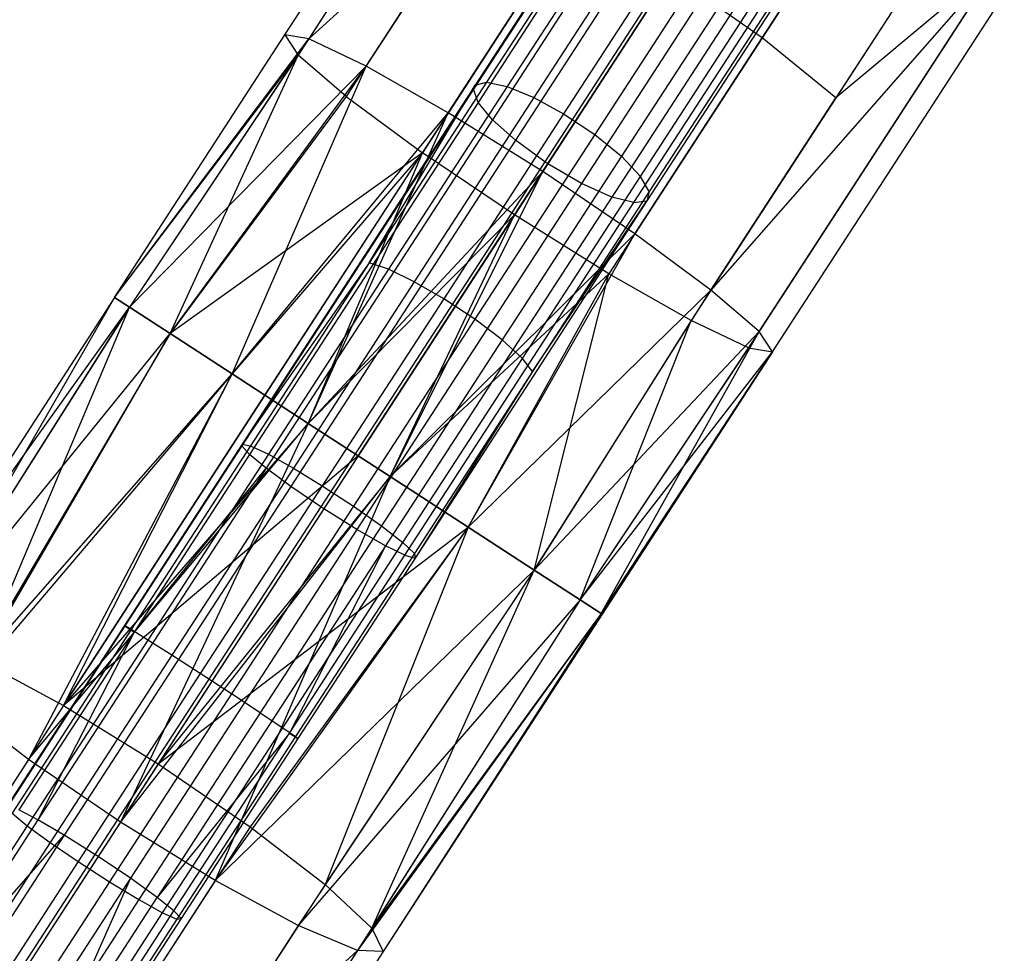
# Model space of a CAD drawing. Extents: x 1.6 to 24.9, y -15.7 to 0.
# Tile 134 of 246: x 7.6 to 9.3, y -8.4 to -6.9. Entities that reach past the tile are written whole.
import ezdxf

# ---------------------------------------------------------------- set-up
doc = ezdxf.new("R2010")
doc.units = 0
doc.header["$LTSCALE"] = 2.54
doc.layers.get('0').update_dxf_attribs({"color": 13, "linetype": 'CONTINUOUS'})

# ---------------------------------------------------------------- blocks, each defined once
blk = doc.blocks.new('ARES-203-D_STL')
at = {"color": 0}
for p, q in [((8.5025, -6.2817, 2.4407), (8.0968, -6.9064, 2.3183)), ((8.5025, -6.2817, 2.4407), (8.0968, -6.9064, 2.3183)), ((8.0565, -6.9, 2.505), (8.4472, -6.2983, 2.623)), ((8.0565, -6.9, 2.505), (8.4472, -6.2983, 2.623)), ((8.4545, -6.3556, 2.8052), (8.0787, -6.9343, 2.6918)), ((8.4545, -6.3556, 2.8052), (8.0787, -6.9343, 2.6918)), ((8.7748, -6.3971, 4.9699), (8.3966, -6.9795, 4.7374)), ((8.7748, -6.3971, 4.9699), (8.3966, -6.9795, 4.7374)), ((8.8135, -6.3983, 4.9224), (8.4312, -6.987, 4.6874)), ((8.8135, -6.3983, 4.9224), (8.4312, -6.987, 4.6874)), ((8.7456, -6.4199, 5.0526), (8.3745, -6.9913, 4.8244)), ((8.7456, -6.4199, 5.0526), (8.3745, -6.9913, 4.8244)), ((8.7508, -6.4095, 5.0252), (8.3774, -6.9845, 4.7956)), ((8.7508, -6.4095, 5.0252), (8.3774, -6.9845, 4.7956)), ((8.8613, -6.4124, 4.8889), (8.4761, -7.0056, 4.6521)), ((8.8613, -6.4124, 4.8889), (8.4761, -7.0056, 4.6521)), ((8.9131, -6.4376, 4.8722), (8.5264, -7.033, 4.6346)), ((8.9131, -6.4376, 4.8722), (8.5264, -7.033, 4.6346)), ((8.5233, -6.4448, 2.9598), (8.1601, -7.0039, 2.8502)), ((8.5233, -6.4448, 2.9598), (8.1601, -7.0039, 2.8502)), ((8.7487, -6.4494, 5.1071), (8.3823, -7.0136, 4.8818)), ((8.7487, -6.4494, 5.1071), (8.3823, -7.0136, 4.8818)), ((8.769, -6.4845, 5.1505), (8.4063, -7.0429, 4.9275)), ((8.769, -6.4845, 5.1505), (8.4063, -7.0429, 4.9275)), ((8.9651, -6.4727, 4.8749), (8.5787, -7.0678, 4.6374)), ((8.9651, -6.4727, 4.8749), (8.5787, -7.0678, 4.6374)), ((9.0084, -6.5125, 4.898), (8.6239, -7.1045, 4.6617)), ((9.0084, -6.5125, 4.898), (8.6239, -7.1045, 4.6617)), ((8.805, -6.5232, 5.1809), (8.445, -7.0776, 4.9595)), ((8.805, -6.5232, 5.1809), (8.445, -7.0776, 4.9595)), ((8.643, -6.5523, 3.063), (8.2883, -7.0984, 2.956)), ((8.643, -6.5523, 3.063), (8.2883, -7.0984, 2.956)), ((8.6562, -7.1383, 4.7046), (9.0371, -6.5518, 4.9388)), ((8.6562, -7.1383, 4.7046), (9.0371, -6.5518, 4.9388)), ((8.8534, -6.5609, 5.1932), (8.4945, -7.1137, 4.9725)), ((8.8534, -6.5609, 5.1932), (8.4945, -7.1137, 4.9725)), ((8.8587, -6.5644, 5.1933), (8.4997, -7.1171, 4.9726)), ((8.8587, -6.5644, 5.1933), (8.4997, -7.1171, 4.9726)), ((9.0473, -6.5843, 4.9903), (8.6708, -7.1641, 4.7589)), ((9.0473, -6.5843, 4.9903), (8.6708, -7.1641, 4.7589)), ((8.8612, -6.9048, 2.104), (9.0733, -6.5782, 2.1829)), ((8.8612, -6.9048, 2.104), (9.0733, -6.5782, 2.1829)), ((8.9164, -6.5959, 5.1816), (8.5564, -7.1502, 4.9603)), ((8.9164, -6.5959, 5.1816), (8.5564, -7.1502, 4.9603)), ((8.9705, -6.6144, 5.1486), (8.6076, -7.1731, 4.9255)), ((8.9705, -6.6144, 5.1486), (8.6076, -7.1731, 4.9255)), ((8.6445, -7.1826, 4.8776), (9.0113, -6.6179, 5.1031)), ((8.6445, -7.1826, 4.8776), (9.0113, -6.6179, 5.1031)), ((9.0381, -6.6078, 5.0486), (8.6666, -7.1798, 4.8203)), ((9.0381, -6.6078, 5.0486), (8.6666, -7.1798, 4.8203)), ((8.404, -6.6284, 2.2088), (8.0968, -6.9064, 2.3183)), ((8.404, -6.6284, 2.2088), (8.0968, -6.9064, 2.3183)), ((8.1936, -6.9524, 2.1599), (8.404, -6.6284, 2.2088)), ((8.1936, -6.9524, 2.1599), (8.404, -6.6284, 2.2088)), ((8.4438, -7.2033, 2.9931), (8.7955, -6.6617, 3.0993)), ((8.4438, -7.2033, 2.9931), (8.7955, -6.6617, 3.0993)), ((9.1931, -6.6857, 2.2862), (8.9852, -7.0058, 2.2088)), ((9.1931, -6.6857, 2.2862), (8.9852, -7.0058, 2.2088)), ((8.332, -7.0311, 2.0541), (8.5467, -6.7005, 2.104)), ((8.332, -7.0311, 2.0541), (8.5467, -6.7005, 2.104)), ((8.9575, -6.7565, 3.063), (8.6028, -7.3027, 2.956)), ((8.9575, -6.7565, 3.063), (8.6028, -7.3027, 2.956)), ((9.2618, -6.7748, 2.4407), (8.7747, -7.3298, 2.1599)), ((9.2618, -6.7748, 2.4407), (8.7747, -7.3298, 2.1599)), ((8.8562, -7.3995, 2.3183), (9.2618, -6.7748, 2.4407)), ((8.8562, -7.3995, 2.3183), (9.2618, -6.7748, 2.4407)), ((9.2618, -6.7748, 2.4407), (8.9852, -7.0058, 2.2088)), ((9.2618, -6.7748, 2.4407), (8.9852, -7.0058, 2.2088)), ((8.4911, -7.1304, 2.017), (8.7073, -6.7976, 2.0672)), ((8.4911, -7.1304, 2.017), (8.7073, -6.7976, 2.0672)), ((8.8612, -6.9048, 2.104), (8.7073, -6.7976, 2.0672)), ((8.8612, -6.9048, 2.104), (8.7073, -6.7976, 2.0672)), ((9.1044, -6.8222, 2.9598), (8.7413, -7.3814, 2.8502)), ((9.1044, -6.8222, 2.9598), (8.7413, -7.3814, 2.8502)), ((8.8784, -7.4338, 2.505), (9.2691, -6.8321, 2.623)), ((8.8784, -7.4338, 2.505), (9.2691, -6.8321, 2.623)), ((9.2138, -6.8487, 2.8052), (8.838, -7.4274, 2.6918)), ((9.2138, -6.8487, 2.8052), (8.838, -7.4274, 2.6918)), ((7.7693, -7.3423, 2.4938), (8.0565, -6.9, 2.505)), ((7.7693, -7.3423, 2.4794), (8.0565, -6.9, 2.505)), ((7.7693, -7.3423, 2.4794), (8.0565, -6.9, 2.505)), ((7.7693, -7.3423, 2.4938), (8.0565, -6.9, 2.505)), ((8.0968, -6.9064, 2.3183), (8.0565, -6.9, 2.505)), ((8.0968, -6.9064, 2.3183), (8.0565, -6.9, 2.505)), ((8.0565, -6.9, 2.505), (8.0787, -6.9343, 2.6918)), ((8.0565, -6.9, 2.505), (8.0787, -6.9343, 2.6918)), ((7.7693, -7.3423, 2.4794), (8.0968, -6.9064, 2.3183)), ((7.7693, -7.3423, 2.4794), (8.0968, -6.9064, 2.3183)), ((8.0968, -6.9064, 2.3183), (7.7945, -7.3587, 2.3175)), ((8.0968, -6.9064, 2.3183), (7.7945, -7.3587, 2.3175)), ((8.1936, -6.9524, 2.1599), (8.0968, -6.9064, 2.3183)), ((8.1936, -6.9524, 2.1599), (8.0968, -6.9064, 2.3183)), ((8.6466, -7.2353, 2.0541), (8.8612, -6.9048, 2.104)), ((8.6466, -7.2353, 2.0541), (8.8612, -6.9048, 2.104)), ((8.9852, -7.0058, 2.2088), (8.8612, -6.9048, 2.104)), ((8.9852, -7.0058, 2.2088), (8.8612, -6.9048, 2.104)), ((7.7693, -7.3423, 2.4938), (8.0787, -6.9343, 2.6918)), ((7.7693, -7.3423, 2.4938), (8.0787, -6.9343, 2.6918)), ((8.0787, -6.9343, 2.6918), (7.7945, -7.3587, 2.6556)), ((8.0787, -6.9343, 2.6918), (7.7945, -7.3587, 2.6556)), ((7.8631, -7.4033, 2.7984), (8.0787, -6.9343, 2.6918)), ((7.8631, -7.4033, 2.7984), (8.0787, -6.9343, 2.6918)), ((8.1601, -7.0039, 2.8502), (8.0787, -6.9343, 2.6918)), ((8.1601, -7.0039, 2.8502), (8.0787, -6.9343, 2.6918)), ((8.1936, -6.9524, 2.1599), (7.7945, -7.3587, 2.3175)), ((8.1936, -6.9524, 2.1599), (7.7945, -7.3587, 2.3175)), ((7.8631, -7.4033, 2.1748), (8.1936, -6.9524, 2.1599)), ((7.8631, -7.4033, 2.1748), (8.1936, -6.9524, 2.1599)), ((7.9676, -7.4711, 2.0672), (8.1936, -6.9524, 2.1599)), ((7.9676, -7.4711, 2.0672), (8.1936, -6.9524, 2.1599)), ((8.332, -7.0311, 2.0541), (8.1936, -6.9524, 2.1599)), ((8.332, -7.0311, 2.0541), (8.1936, -6.9524, 2.1599)), ((8.3774, -6.9845, 4.7956), (7.9845, -7.5895, 4.6732)), ((8.3774, -6.9845, 4.7956), (7.9845, -7.5895, 4.6732)), ((8.3966, -6.9795, 4.7374), (8.1988, -7.2841, 4.661)), ((8.3966, -6.9795, 4.7374), (8.1988, -7.2841, 4.661)), ((8.1988, -7.2841, 4.661), (8.3774, -6.9845, 4.7956)), ((8.1988, -7.2841, 4.661), (8.3774, -6.9845, 4.7956)), ((8.3745, -6.9913, 4.8244), (8.3774, -6.9845, 4.7956)), ((8.3745, -6.9913, 4.8244), (8.3774, -6.9845, 4.7956)), ((8.3774, -6.9845, 4.7956), (8.3966, -6.9795, 4.7374)), ((8.3774, -6.9845, 4.7956), (8.3966, -6.9795, 4.7374)), ((8.3966, -6.9795, 4.7374), (8.4312, -6.987, 4.6874)), ((8.3966, -6.9795, 4.7374), (8.4312, -6.987, 4.6874)), ((8.3745, -6.9913, 4.8244), (7.9841, -7.5924, 4.7027)), ((8.3745, -6.9913, 4.8244), (7.9841, -7.5924, 4.7027)), ((8.4312, -6.987, 4.6874), (8.2313, -7.2949, 4.6102)), ((8.4312, -6.987, 4.6874), (8.2313, -7.2949, 4.6102)), ((8.3823, -7.0136, 4.8818), (8.3745, -6.9913, 4.8244)), ((8.3823, -7.0136, 4.8818), (8.3745, -6.9913, 4.8244)), ((8.4312, -6.987, 4.6874), (8.4761, -7.0056, 4.6521)), ((8.4312, -6.987, 4.6874), (8.4761, -7.0056, 4.6521)), ((8.1601, -7.0039, 2.8502), (7.8631, -7.4033, 2.7984)), ((8.1601, -7.0039, 2.8502), (7.8631, -7.4033, 2.7984)), ((8.3823, -7.0136, 4.8818), (7.9969, -7.607, 4.7617)), ((8.3823, -7.0136, 4.8818), (7.9969, -7.607, 4.7617)), ((8.1601, -7.0039, 2.8502), (8.2883, -7.0984, 2.956)), ((8.1601, -7.0039, 2.8502), (8.2883, -7.0984, 2.956)), ((8.4761, -7.0056, 4.6521), (8.2746, -7.3158, 4.5744)), ((8.4761, -7.0056, 4.6521), (8.2746, -7.3158, 4.5744)), ((8.4063, -7.0429, 4.9275), (8.3823, -7.0136, 4.8818)), ((8.4063, -7.0429, 4.9275), (8.3823, -7.0136, 4.8818)), ((8.4761, -7.0056, 4.6521), (8.5264, -7.033, 4.6346)), ((8.4761, -7.0056, 4.6521), (8.5264, -7.033, 4.6346)), ((8.7747, -7.3298, 2.1599), (8.9852, -7.0058, 2.2088)), ((8.7747, -7.3298, 2.1599), (8.9852, -7.0058, 2.2088)), ((7.9676, -7.4711, 2.0672), (8.332, -7.0311, 2.0541)), ((7.9676, -7.4711, 2.0672), (8.332, -7.0311, 2.0541)), ((8.332, -7.0311, 2.0541), (8.0229, -7.5071, 2.0338)), ((8.332, -7.0311, 2.0541), (8.0229, -7.5071, 2.0338)), ((8.096, -7.5545, 2.0069), (8.332, -7.0311, 2.0541)), ((8.096, -7.5545, 2.0069), (8.332, -7.0311, 2.0541)), ((8.5264, -7.033, 4.6346), (8.3242, -7.3444, 4.5565)), ((8.5264, -7.033, 4.6346), (8.3242, -7.3444, 4.5565)), ((8.4911, -7.1304, 2.017), (8.332, -7.0311, 2.0541)), ((8.4911, -7.1304, 2.017), (8.332, -7.0311, 2.0541)), ((8.5264, -7.033, 4.6346), (8.5787, -7.0678, 4.6374)), ((8.5264, -7.033, 4.6346), (8.5787, -7.0678, 4.6374)), ((8.4063, -7.0429, 4.9275), (8.0249, -7.6302, 4.8086)), ((8.4063, -7.0429, 4.9275), (8.0249, -7.6302, 4.8086)), ((8.445, -7.0776, 4.9595), (8.4063, -7.0429, 4.9275)), ((8.445, -7.0776, 4.9595), (8.4063, -7.0429, 4.9275)), ((8.5787, -7.0678, 4.6374), (8.3766, -7.379, 4.5594)), ((8.5787, -7.0678, 4.6374), (8.3766, -7.379, 4.5594)), ((8.5787, -7.0678, 4.6374), (8.6239, -7.1045, 4.6617)), ((8.5787, -7.0678, 4.6374), (8.6239, -7.1045, 4.6617)), ((8.445, -7.0776, 4.9595), (8.0664, -7.6606, 4.8414)), ((8.445, -7.0776, 4.9595), (8.0664, -7.6606, 4.8414)), ((8.4945, -7.1137, 4.9725), (8.445, -7.0776, 4.9595)), ((8.4945, -7.1137, 4.9725), (8.445, -7.0776, 4.9595)), ((8.2883, -7.0984, 2.956), (7.8631, -7.4033, 2.7984)), ((8.2883, -7.0984, 2.956), (7.8631, -7.4033, 2.7984)), ((8.2883, -7.0984, 2.956), (7.9676, -7.4711, 2.906)), ((8.2883, -7.0984, 2.956), (7.9676, -7.4711, 2.906)), ((8.0229, -7.5071, 2.9394), (8.2883, -7.0984, 2.956)), ((8.0229, -7.5071, 2.9394), (8.2883, -7.0984, 2.956)), ((8.096, -7.5545, 2.9663), (8.2883, -7.0984, 2.956)), ((8.096, -7.5545, 2.9663), (8.2883, -7.0984, 2.956)), ((8.4438, -7.2033, 2.9931), (8.2883, -7.0984, 2.956)), ((8.4438, -7.2033, 2.9931), (8.2883, -7.0984, 2.956)), ((8.4945, -7.1137, 4.9725), (8.117, -7.6949, 4.8548)), ((8.4945, -7.1137, 4.9725), (8.117, -7.6949, 4.8548)), ((8.4997, -7.1171, 4.9726), (8.1223, -7.6984, 4.8549)), ((8.4997, -7.1171, 4.9726), (8.1223, -7.6984, 4.8549)), ((8.6239, -7.1045, 4.6617), (8.4229, -7.414, 4.5841)), ((8.6239, -7.1045, 4.6617), (8.4229, -7.414, 4.5841)), ((8.4997, -7.1171, 4.9726), (8.4945, -7.1137, 4.9725)), ((8.4997, -7.1171, 4.9726), (8.4945, -7.1137, 4.9725)), ((8.5564, -7.1502, 4.9603), (8.4997, -7.1171, 4.9726)), ((8.5564, -7.1502, 4.9603), (8.4997, -7.1171, 4.9726)), ((8.6239, -7.1045, 4.6617), (8.6562, -7.1383, 4.7046)), ((8.6239, -7.1045, 4.6617), (8.6562, -7.1383, 4.7046)), ((8.096, -7.5545, 2.0069), (8.4911, -7.1304, 2.017)), ((8.096, -7.5545, 2.0069), (8.4911, -7.1304, 2.017)), ((8.4911, -7.1304, 2.017), (8.1802, -7.6092, 1.9965)), ((8.4911, -7.1304, 2.017), (8.1802, -7.6092, 1.9965)), ((8.2338, -7.644, 2.0007), (8.4911, -7.1304, 2.017)), ((8.2338, -7.644, 2.0007), (8.4911, -7.1304, 2.017)), ((8.6466, -7.2353, 2.0541), (8.4911, -7.1304, 2.017)), ((8.6466, -7.2353, 2.0541), (8.4911, -7.1304, 2.017)), ((8.5564, -7.1502, 4.9603), (8.1779, -7.7331, 4.8422)), ((8.5564, -7.1502, 4.9603), (8.1779, -7.7331, 4.8422)), ((8.457, -7.445, 4.6277), (8.6562, -7.1383, 4.7046)), ((8.457, -7.445, 4.6277), (8.6562, -7.1383, 4.7046)), ((8.6076, -7.1731, 4.9255), (8.5564, -7.1502, 4.9603)), ((8.6076, -7.1731, 4.9255), (8.5564, -7.1502, 4.9603)), ((8.6708, -7.1641, 4.7589), (8.6562, -7.1383, 4.7046)), ((8.6708, -7.1641, 4.7589), (8.6562, -7.1383, 4.7046)), ((8.6708, -7.1641, 4.7589), (8.474, -7.4672, 4.6828)), ((8.6708, -7.1641, 4.7589), (8.474, -7.4672, 4.6828)), ((8.6708, -7.1641, 4.7589), (8.6666, -7.1798, 4.8203)), ((8.6708, -7.1641, 4.7589), (8.6666, -7.1798, 4.8203)), ((8.6076, -7.1731, 4.9255), (8.2261, -7.7606, 4.8065)), ((8.6076, -7.1731, 4.9255), (8.2261, -7.7606, 4.8065)), ((8.2588, -7.7766, 4.7573), (8.6445, -7.1826, 4.8776)), ((8.2588, -7.7766, 4.7573), (8.6445, -7.1826, 4.8776)), ((8.6666, -7.1798, 4.8203), (8.2759, -7.7814, 4.6985)), ((8.6666, -7.1798, 4.8203), (8.2759, -7.7814, 4.6985)), ((8.474, -7.4672, 4.6828), (8.6666, -7.1798, 4.8203)), ((8.474, -7.4672, 4.6828), (8.6666, -7.1798, 4.8203)), ((8.6445, -7.1826, 4.8776), (8.6076, -7.1731, 4.9255)), ((8.6445, -7.1826, 4.8776), (8.6076, -7.1731, 4.9255)), ((8.6445, -7.1826, 4.8776), (8.6666, -7.1798, 4.8203)), ((8.6445, -7.1826, 4.8776), (8.6666, -7.1798, 4.8203)), ((8.4438, -7.2033, 2.9931), (8.096, -7.5545, 2.9663)), ((8.4438, -7.2033, 2.9931), (8.096, -7.5545, 2.9663)), ((8.1802, -7.6092, 2.9767), (8.4438, -7.2033, 2.9931)), ((8.1802, -7.6092, 2.9767), (8.4438, -7.2033, 2.9931)), ((8.2338, -7.644, 2.9725), (8.4438, -7.2033, 2.9931)), ((8.2338, -7.644, 2.9725), (8.4438, -7.2033, 2.9931)), ((8.6028, -7.3027, 2.956), (8.4438, -7.2033, 2.9931)), ((8.6028, -7.3027, 2.956), (8.4438, -7.2033, 2.9931)), ((8.6466, -7.2353, 2.0541), (8.2338, -7.644, 2.0007)), ((8.6466, -7.2353, 2.0541), (8.2338, -7.644, 2.0007)), ((8.3657, -7.7296, 2.0492), (8.6466, -7.2353, 2.0541)), ((8.3657, -7.7296, 2.0492), (8.6466, -7.2353, 2.0541)), ((8.7747, -7.3298, 2.1599), (8.6466, -7.2353, 2.0541)), ((8.7747, -7.3298, 2.1599), (8.6466, -7.2353, 2.0541)), ((8.1988, -7.2841, 4.661), (7.9845, -7.5895, 4.6732)), ((8.1988, -7.2841, 4.661), (7.9845, -7.5895, 4.6732)), ((8.1988, -7.2841, 4.661), (7.9986, -7.5923, 4.6134)), ((8.1988, -7.2841, 4.661), (7.9986, -7.5923, 4.6134)), ((8.2313, -7.2949, 4.6102), (8.1988, -7.2841, 4.661)), ((8.2313, -7.2949, 4.6102), (8.1988, -7.2841, 4.661)), ((8.2313, -7.2949, 4.6102), (8.029, -7.6064, 4.5621)), ((8.2313, -7.2949, 4.6102), (8.029, -7.6064, 4.5621)), ((8.2746, -7.3158, 4.5744), (8.2313, -7.2949, 4.6102)), ((8.2746, -7.3158, 4.5744), (8.2313, -7.2949, 4.6102)), ((8.2746, -7.3158, 4.5744), (8.0708, -7.6297, 4.5259)), ((8.2746, -7.3158, 4.5744), (8.0708, -7.6297, 4.5259)), ((8.6028, -7.3027, 2.956), (8.2338, -7.644, 2.9725)), ((8.6028, -7.3027, 2.956), (8.2338, -7.644, 2.9725)), ((8.3242, -7.3444, 4.5565), (8.2746, -7.3158, 4.5744)), ((8.3242, -7.3444, 4.5565), (8.2746, -7.3158, 4.5744)), ((8.3657, -7.7296, 2.9239), (8.6028, -7.3027, 2.956)), ((8.3657, -7.7296, 2.9239), (8.6028, -7.3027, 2.956)), ((8.4766, -7.8017, 2.8261), (8.6028, -7.3027, 2.956)), ((8.4766, -7.8017, 2.8261), (8.6028, -7.3027, 2.956)), ((8.7413, -7.3814, 2.8502), (8.6028, -7.3027, 2.956)), ((8.7413, -7.3814, 2.8502), (8.6028, -7.3027, 2.956)), ((8.7747, -7.3298, 2.1599), (8.3657, -7.7296, 2.0492)), ((8.7747, -7.3298, 2.1599), (8.3657, -7.7296, 2.0492)), ((8.4766, -7.8017, 2.1471), (8.7747, -7.3298, 2.1599)), ((8.4766, -7.8017, 2.1471), (8.7747, -7.3298, 2.1599)), ((8.8562, -7.3995, 2.3183), (8.7747, -7.3298, 2.1599)), ((8.8562, -7.3995, 2.3183), (8.7747, -7.3298, 2.1599)), ((7.7693, -7.3423, 2.4938), (7.4002, -7.9106, 2.5207)), ((7.7693, -7.3423, 2.4794), (7.4002, -7.9106, 2.5207)), ((7.7693, -7.3423, 2.4938), (7.4002, -7.9106, 2.5207)), ((7.7693, -7.3423, 2.4794), (7.4002, -7.9106, 2.5207)), ((7.7693, -7.3423, 2.4794), (7.4193, -7.9496, 2.3346)), ((7.7693, -7.3423, 2.4794), (7.4193, -7.9496, 2.3346)), ((7.7945, -7.3587, 2.6556), (7.7693, -7.3423, 2.4938)), ((7.7693, -7.3423, 2.4794), (7.7945, -7.3587, 2.3175)), ((7.7693, -7.3423, 2.4794), (7.7945, -7.3587, 2.3175)), ((7.7945, -7.3587, 2.6556), (7.7693, -7.3423, 2.4938)), ((8.3242, -7.3444, 4.5565), (8.1196, -7.6595, 4.5078)), ((8.3242, -7.3444, 4.5565), (8.1196, -7.6595, 4.5078)), ((8.3766, -7.379, 4.5594), (8.3242, -7.3444, 4.5565)), ((8.3766, -7.379, 4.5594), (8.3242, -7.3444, 4.5565)), ((7.4002, -7.9106, 2.5207), (7.7945, -7.3587, 2.6556)), ((7.4002, -7.9106, 2.5207), (7.7945, -7.3587, 2.6556)), ((7.7945, -7.3587, 2.3175), (7.4193, -7.9496, 2.3346)), ((7.7945, -7.3587, 2.3175), (7.4193, -7.9496, 2.3346)), ((7.4437, -7.9121, 2.7069), (7.7945, -7.3587, 2.6556)), ((7.4437, -7.9121, 2.7069), (7.7945, -7.3587, 2.6556)), ((7.5431, -7.9541, 2.8648), (7.7945, -7.3587, 2.6556)), ((7.5431, -7.9541, 2.8648), (7.7945, -7.3587, 2.6556)), ((7.8631, -7.4033, 2.7984), (7.7945, -7.3587, 2.6556)), ((7.7945, -7.3587, 2.3175), (7.8631, -7.4033, 2.1748)), ((7.8631, -7.4033, 2.7984), (7.7945, -7.3587, 2.6556)), ((7.7945, -7.3587, 2.3175), (7.8631, -7.4033, 2.1748)), ((8.3766, -7.379, 4.5594), (8.1721, -7.6939, 4.5107)), ((8.3766, -7.379, 4.5594), (8.1721, -7.6939, 4.5107)), ((8.4229, -7.414, 4.5841), (8.3766, -7.379, 4.5594)), ((8.4229, -7.414, 4.5841), (8.3766, -7.379, 4.5594)), ((8.7413, -7.3814, 2.8502), (8.4766, -7.8017, 2.8261)), ((8.7413, -7.3814, 2.8502), (8.4766, -7.8017, 2.8261)), ((8.5541, -7.852, 2.6899), (8.7413, -7.3814, 2.8502)), ((8.5541, -7.852, 2.6899), (8.7413, -7.3814, 2.8502)), ((8.838, -7.4274, 2.6918), (8.7413, -7.3814, 2.8502)), ((8.838, -7.4274, 2.6918), (8.7413, -7.3814, 2.8502)), ((8.4766, -7.8017, 2.1471), (8.8562, -7.3995, 2.3183)), ((8.4766, -7.8017, 2.1471), (8.8562, -7.3995, 2.3183)), ((8.8562, -7.3995, 2.3183), (8.5541, -7.852, 2.2832)), ((8.8562, -7.3995, 2.3183), (8.5541, -7.852, 2.2832)), ((8.5895, -7.875, 2.4423), (8.8562, -7.3995, 2.3183)), ((8.5895, -7.875, 2.4423), (8.8562, -7.3995, 2.3183)), ((8.8784, -7.4338, 2.505), (8.8562, -7.3995, 2.3183)), ((8.8784, -7.4338, 2.505), (8.8562, -7.3995, 2.3183)), ((7.4193, -7.9496, 2.3346), (7.8631, -7.4033, 2.1748)), ((7.4193, -7.9496, 2.3346), (7.8631, -7.4033, 2.1748)), ((7.8631, -7.4033, 2.1748), (7.4981, -8.0234, 2.1767)), ((7.8631, -7.4033, 2.1748), (7.4981, -8.0234, 2.1767)), ((7.5431, -7.9541, 2.8648), (7.8631, -7.4033, 2.7984)), ((7.5431, -7.9541, 2.8648), (7.8631, -7.4033, 2.7984)), ((7.9676, -7.4711, 2.906), (7.8631, -7.4033, 2.7984)), ((7.8631, -7.4033, 2.1748), (7.9676, -7.4711, 2.0672)), ((7.8631, -7.4033, 2.1748), (7.9676, -7.4711, 2.0672)), ((7.9676, -7.4711, 2.906), (7.8631, -7.4033, 2.7984)), ((8.4229, -7.414, 4.5841), (8.2194, -7.7273, 4.5357)), ((8.4229, -7.414, 4.5841), (8.2194, -7.7273, 4.5357)), ((8.4229, -7.414, 4.5841), (8.457, -7.445, 4.6277)), ((8.4229, -7.414, 4.5841), (8.457, -7.445, 4.6277)), ((8.838, -7.4274, 2.6918), (8.5541, -7.852, 2.6899)), ((8.838, -7.4274, 2.6918), (8.5541, -7.852, 2.6899)), ((8.5541, -7.852, 2.6899), (8.8784, -7.4338, 2.505)), ((8.5541, -7.852, 2.6899), (8.8784, -7.4338, 2.505)), ((8.5895, -7.875, 2.4423), (8.8784, -7.4338, 2.505)), ((8.5895, -7.875, 2.5309), (8.8784, -7.4338, 2.505)), ((8.5895, -7.875, 2.5309), (8.8784, -7.4338, 2.505)), ((8.5895, -7.875, 2.4423), (8.8784, -7.4338, 2.505)), ((8.8784, -7.4338, 2.505), (8.5911, -7.876, 2.4794)), ((8.5911, -7.876, 2.4938), (8.8784, -7.4338, 2.505)), ((8.8784, -7.4338, 2.505), (8.5911, -7.876, 2.4794)), ((8.5911, -7.876, 2.4938), (8.8784, -7.4338, 2.505)), ((8.838, -7.4274, 2.6918), (8.8784, -7.4338, 2.505)), ((8.838, -7.4274, 2.6918), (8.8784, -7.4338, 2.505)), ((8.2555, -7.7554, 4.5798), (8.457, -7.445, 4.6277)), ((8.2555, -7.7554, 4.5798), (8.457, -7.445, 4.6277)), ((8.474, -7.4672, 4.6828), (8.457, -7.445, 4.6277)), ((8.474, -7.4672, 4.6828), (8.457, -7.445, 4.6277)), ((8.474, -7.4672, 4.6828), (8.2748, -7.7739, 4.6354)), ((8.474, -7.4672, 4.6828), (8.2748, -7.7739, 4.6354)), ((8.474, -7.4672, 4.6828), (8.2759, -7.7814, 4.6985)), ((8.474, -7.4672, 4.6828), (8.2759, -7.7814, 4.6985)), ((7.9676, -7.4711, 2.0672), (7.4981, -8.0234, 2.1767)), ((7.9676, -7.4711, 2.0672), (7.4981, -8.0234, 2.1767)), ((7.5431, -7.9541, 2.8648), (7.9676, -7.4711, 2.906)), ((7.5431, -7.9541, 2.8648), (7.9676, -7.4711, 2.906)), ((7.9676, -7.4711, 2.0672), (7.6245, -8.1206, 2.0713)), ((7.9676, -7.4711, 2.0672), (7.6245, -8.1206, 2.0713)), ((7.6833, -8.03, 2.9702), (7.9676, -7.4711, 2.906)), ((7.6833, -8.03, 2.9702), (7.9676, -7.4711, 2.906)), ((8.0229, -7.5071, 2.9394), (7.9676, -7.4711, 2.906)), ((7.9676, -7.4711, 2.0672), (8.0229, -7.5071, 2.0338)), ((7.9676, -7.4711, 2.0672), (8.0229, -7.5071, 2.0338)), ((8.0229, -7.5071, 2.9394), (7.9676, -7.4711, 2.906)), ((8.0229, -7.5071, 2.0338), (7.6245, -8.1206, 2.0713)), ((8.0229, -7.5071, 2.0338), (7.6245, -8.1206, 2.0713)), ((7.6833, -8.03, 2.9702), (8.0229, -7.5071, 2.9394)), ((7.6833, -8.03, 2.9702), (8.0229, -7.5071, 2.9394)), ((8.096, -7.5545, 2.9663), (8.0229, -7.5071, 2.9394)), ((8.0229, -7.5071, 2.0338), (8.096, -7.5545, 2.0069)), ((8.096, -7.5545, 2.9663), (8.0229, -7.5071, 2.9394)), ((8.0229, -7.5071, 2.0338), (8.096, -7.5545, 2.0069)), ((7.6245, -8.1206, 2.0713), (8.096, -7.5545, 2.0069)), ((7.6245, -8.1206, 2.0713), (8.096, -7.5545, 2.0069)), ((8.096, -7.5545, 2.9663), (7.6833, -8.03, 2.9702)), ((8.096, -7.5545, 2.9663), (7.6833, -8.03, 2.9702)), ((8.096, -7.5545, 2.0069), (7.7793, -8.2264, 2.0342)), ((8.096, -7.5545, 2.0069), (7.7793, -8.2264, 2.0342)), ((8.1802, -7.6092, 2.9767), (8.096, -7.5545, 2.9663)), ((8.096, -7.5545, 2.0069), (8.1802, -7.6092, 1.9965)), ((8.1802, -7.6092, 2.9767), (8.096, -7.5545, 2.9663)), ((8.096, -7.5545, 2.0069), (8.1802, -7.6092, 1.9965)), ((7.9845, -7.5895, 4.6732), (7.7861, -7.895, 4.6551)), ((7.9845, -7.5895, 4.6732), (7.7861, -7.895, 4.6551)), ((7.9841, -7.5924, 4.7027), (7.787, -7.8959, 4.6848)), ((7.9841, -7.5924, 4.7027), (7.787, -7.8959, 4.6848)), ((7.9986, -7.5923, 4.6134), (7.7976, -7.9018, 4.5951)), ((7.9986, -7.5923, 4.6134), (7.7976, -7.9018, 4.5951)), ((7.9841, -7.5924, 4.7027), (7.9845, -7.5895, 4.6732)), ((7.9841, -7.5924, 4.7027), (7.9845, -7.5895, 4.6732)), ((7.9969, -7.607, 4.7617), (7.9841, -7.5924, 4.7027)), ((7.9969, -7.607, 4.7617), (7.9841, -7.5924, 4.7027)), ((7.9845, -7.5895, 4.6732), (7.9986, -7.5923, 4.6134)), ((7.9845, -7.5895, 4.6732), (7.9986, -7.5923, 4.6134)), ((7.9986, -7.5923, 4.6134), (8.029, -7.6064, 4.5621)), ((7.9986, -7.5923, 4.6134), (8.029, -7.6064, 4.5621)), ((8.1802, -7.6092, 2.9767), (7.6833, -8.03, 2.9702)), ((8.1802, -7.6092, 2.9767), (7.6833, -8.03, 2.9702)), ((8.1802, -7.6092, 1.9965), (7.7793, -8.2264, 2.0342)), ((8.1802, -7.6092, 1.9965), (7.7793, -8.2264, 2.0342)), ((7.9969, -7.607, 4.7617), (7.8024, -7.9065, 4.7439)), ((7.9969, -7.607, 4.7617), (7.8024, -7.9065, 4.7439)), ((8.029, -7.6064, 4.5621), (7.8257, -7.9195, 4.5435)), ((8.029, -7.6064, 4.5621), (7.8257, -7.9195, 4.5435)), ((8.1802, -7.6092, 2.9767), (7.843, -8.1284, 3.0072)), ((8.1802, -7.6092, 2.9767), (7.843, -8.1284, 3.0072)), ((8.0249, -7.6302, 4.8086), (7.9969, -7.607, 4.7617)), ((8.0249, -7.6302, 4.8086), (7.9969, -7.607, 4.7617)), ((8.029, -7.6064, 4.5621), (8.0708, -7.6297, 4.5259)), ((8.029, -7.6064, 4.5621), (8.0708, -7.6297, 4.5259)), ((8.2338, -7.644, 2.9725), (8.1802, -7.6092, 2.9767)), ((8.1802, -7.6092, 1.9965), (8.2338, -7.644, 2.0007)), ((8.1802, -7.6092, 1.9965), (8.2338, -7.644, 2.0007)), ((8.2338, -7.644, 2.9725), (8.1802, -7.6092, 2.9767)), ((8.0249, -7.6302, 4.8086), (7.6403, -8.2225, 4.802)), ((8.0249, -7.6302, 4.8086), (7.6403, -8.2225, 4.802)), ((7.8024, -7.9065, 4.7439), (8.0249, -7.6302, 4.8086)), ((7.8024, -7.9065, 4.7439), (8.0249, -7.6302, 4.8086)), ((8.0708, -7.6297, 4.5259), (7.8659, -7.9452, 4.5072)), ((8.0708, -7.6297, 4.5259), (7.8659, -7.9452, 4.5072)), ((8.0664, -7.6606, 4.8414), (8.0249, -7.6302, 4.8086)), ((8.0664, -7.6606, 4.8414), (8.0249, -7.6302, 4.8086)), ((8.0708, -7.6297, 4.5259), (8.1196, -7.6595, 4.5078)), ((8.0708, -7.6297, 4.5259), (8.1196, -7.6595, 4.5078)), ((7.7793, -8.2264, 2.0342), (8.2338, -7.644, 2.0007)), ((7.7793, -8.2264, 2.0342), (8.2338, -7.644, 2.0007)), ((8.2338, -7.644, 2.9725), (7.843, -8.1284, 3.0072)), ((8.2338, -7.644, 2.9725), (7.843, -8.1284, 3.0072)), ((8.2338, -7.644, 2.0007), (7.939, -8.3248, 2.0713)), ((8.2338, -7.644, 2.0007), (7.939, -8.3248, 2.0713)), ((8.3657, -7.7296, 2.9239), (8.2338, -7.644, 2.9725)), ((8.2338, -7.644, 2.0007), (8.3657, -7.7296, 2.0492)), ((8.3657, -7.7296, 2.9239), (8.2338, -7.644, 2.9725)), ((8.2338, -7.644, 2.0007), (8.3657, -7.7296, 2.0492)), ((8.0664, -7.6606, 4.8414), (7.6847, -8.2484, 4.8349)), ((8.0664, -7.6606, 4.8414), (7.6847, -8.2484, 4.8349)), ((8.1196, -7.6595, 4.5078), (7.9139, -7.9762, 4.4891)), ((8.1196, -7.6595, 4.5078), (7.9139, -7.9762, 4.4891)), ((8.117, -7.6949, 4.8548), (8.0664, -7.6606, 4.8414)), ((8.117, -7.6949, 4.8548), (8.0664, -7.6606, 4.8414)), ((8.1196, -7.6595, 4.5078), (8.1721, -7.6939, 4.5107)), ((8.1196, -7.6595, 4.5078), (8.1721, -7.6939, 4.5107)), ((8.117, -7.6949, 4.8548), (7.7365, -8.2809, 4.8483)), ((8.117, -7.6949, 4.8548), (7.7365, -8.2809, 4.8483)), ((8.1223, -7.6984, 4.8549), (7.7418, -8.2843, 4.8484)), ((8.1223, -7.6984, 4.8549), (7.7418, -8.2843, 4.8484)), ((8.1721, -7.6939, 4.5107), (7.9665, -8.0104, 4.492)), ((8.1721, -7.6939, 4.5107), (7.9665, -8.0104, 4.492)), ((8.1223, -7.6984, 4.8549), (8.117, -7.6949, 4.8548)), ((8.1223, -7.6984, 4.8549), (8.117, -7.6949, 4.8548)), ((8.1779, -7.7331, 4.8422), (8.1223, -7.6984, 4.8549)), ((8.1779, -7.7331, 4.8422), (8.1223, -7.6984, 4.8549)), ((8.1721, -7.6939, 4.5107), (8.2194, -7.7273, 4.5357)), ((8.1721, -7.6939, 4.5107), (8.2194, -7.7273, 4.5357)), ((8.1779, -7.7331, 4.8422), (7.7962, -8.3208, 4.8357)), ((8.1779, -7.7331, 4.8422), (7.7962, -8.3208, 4.8357)), ((7.843, -8.1284, 3.0072), (8.3657, -7.7296, 2.9239)), ((7.843, -8.1284, 3.0072), (8.3657, -7.7296, 2.9239)), ((8.3657, -7.7296, 2.0492), (7.939, -8.3248, 2.0713)), ((8.3657, -7.7296, 2.0492), (7.939, -8.3248, 2.0713)), ((8.3657, -7.7296, 2.9239), (7.9978, -8.2343, 2.9702)), ((8.3657, -7.7296, 2.9239), (7.9978, -8.2343, 2.9702)), ((8.2194, -7.7273, 4.5357), (8.015, -8.0422, 4.517)), ((8.2194, -7.7273, 4.5357), (8.015, -8.0422, 4.517)), ((8.3657, -7.7296, 2.9239), (8.1243, -8.3315, 2.8648)), ((8.3657, -7.7296, 2.9239), (8.1243, -8.3315, 2.8648)), ((8.2261, -7.7606, 4.8065), (8.1779, -7.7331, 4.8422)), ((8.2261, -7.7606, 4.8065), (8.1779, -7.7331, 4.8422)), ((8.2194, -7.7273, 4.5357), (8.2555, -7.7554, 4.5798)), ((8.2194, -7.7273, 4.5357), (8.2555, -7.7554, 4.5798)), ((8.4766, -7.8017, 2.8261), (8.3657, -7.7296, 2.9239)), ((8.3657, -7.7296, 2.0492), (8.4766, -7.8017, 2.1471)), ((8.3657, -7.7296, 2.0492), (8.4766, -7.8017, 2.1471)), ((8.4766, -7.8017, 2.8261), (8.3657, -7.7296, 2.9239)), ((8.2261, -7.7606, 4.8065), (7.8413, -8.3532, 4.8)), ((8.2261, -7.7606, 4.8065), (7.8413, -8.3532, 4.8)), ((8.0529, -8.0673, 4.5613), (8.2555, -7.7554, 4.5798)), ((8.0529, -8.0673, 4.5613), (8.2555, -7.7554, 4.5798)), ((8.2261, -7.7606, 4.8065), (8.0641, -8.0764, 4.7396)), ((8.2261, -7.7606, 4.8065), (8.0641, -8.0764, 4.7396)), ((8.2588, -7.7766, 4.7573), (8.2261, -7.7606, 4.8065)), ((8.2588, -7.7766, 4.7573), (8.2261, -7.7606, 4.8065)), ((8.2748, -7.7739, 4.6354), (8.2555, -7.7554, 4.5798)), ((8.2748, -7.7739, 4.6354), (8.2555, -7.7554, 4.5798)), ((8.0641, -8.0764, 4.7396), (8.2588, -7.7766, 4.7573)), ((8.0641, -8.0764, 4.7396), (8.2588, -7.7766, 4.7573)), ((8.2748, -7.7739, 4.6354), (8.0747, -8.082, 4.6172)), ((8.2748, -7.7739, 4.6354), (8.0747, -8.082, 4.6172)), ((8.2759, -7.7814, 4.6985), (8.0786, -8.0852, 4.6805)), ((8.2759, -7.7814, 4.6985), (8.0786, -8.0852, 4.6805)), ((8.2588, -7.7766, 4.7573), (8.2759, -7.7814, 4.6985)), ((8.2588, -7.7766, 4.7573), (8.2759, -7.7814, 4.6985)), ((8.2748, -7.7739, 4.6354), (8.2759, -7.7814, 4.6985)), ((8.2748, -7.7739, 4.6354), (8.2759, -7.7814, 4.6985)), ((7.939, -8.3248, 2.0713), (8.4766, -7.8017, 2.1471)), ((7.939, -8.3248, 2.0713), (8.4766, -7.8017, 2.1471)), ((8.4766, -7.8017, 2.1471), (8.0792, -8.4008, 2.1767)), ((8.4766, -7.8017, 2.1471), (8.0792, -8.4008, 2.1767)), ((8.4766, -7.8017, 2.8261), (8.1243, -8.3315, 2.8648)), ((8.4766, -7.8017, 2.8261), (8.1243, -8.3315, 2.8648)), ((8.203, -8.4052, 2.7069), (8.4766, -7.8017, 2.8261)), ((8.203, -8.4052, 2.7069), (8.4766, -7.8017, 2.8261)), ((8.5541, -7.852, 2.6899), (8.4766, -7.8017, 2.8261)), ((8.4766, -7.8017, 2.1471), (8.5541, -7.852, 2.2832)), ((8.4766, -7.8017, 2.1471), (8.5541, -7.852, 2.2832)), ((8.5541, -7.852, 2.6899), (8.4766, -7.8017, 2.8261)), ((8.5541, -7.852, 2.2832), (8.0792, -8.4008, 2.1767)), ((8.5541, -7.852, 2.2832), (8.0792, -8.4008, 2.1767)), ((8.5541, -7.852, 2.2832), (8.1787, -8.4427, 2.3346)), ((8.5541, -7.852, 2.2832), (8.1787, -8.4427, 2.3346)), ((8.5541, -7.852, 2.6899), (8.203, -8.4052, 2.7069)), ((8.5541, -7.852, 2.6899), (8.203, -8.4052, 2.7069)), ((8.5895, -7.875, 2.5309), (8.5541, -7.852, 2.6899)), ((8.5541, -7.852, 2.2832), (8.5895, -7.875, 2.4423)), ((8.5895, -7.875, 2.5309), (8.5541, -7.852, 2.6899)), ((8.5541, -7.852, 2.2832), (8.5895, -7.875, 2.4423)), ((8.5895, -7.875, 2.4423), (8.1787, -8.4427, 2.3346)), ((8.5895, -7.875, 2.4423), (8.1787, -8.4427, 2.3346)), ((8.5895, -7.875, 2.5309), (8.203, -8.4052, 2.7069)), ((8.5895, -7.875, 2.5309), (8.203, -8.4052, 2.7069)), ((8.5895, -7.875, 2.5309), (8.2221, -8.4443, 2.5207)), ((8.5895, -7.875, 2.5309), (8.2221, -8.4443, 2.5207)), ((8.5895, -7.875, 2.4423), (8.2221, -8.4443, 2.5207)), ((8.5895, -7.875, 2.4423), (8.2221, -8.4443, 2.5207)), ((8.5911, -7.876, 2.4938), (8.2221, -8.4443, 2.5207)), ((8.5911, -7.876, 2.4794), (8.2221, -8.4443, 2.5207)), ((8.5911, -7.876, 2.4938), (8.2221, -8.4443, 2.5207)), ((8.5911, -7.876, 2.4794), (8.2221, -8.4443, 2.5207)), ((8.5911, -7.876, 2.4938), (8.5895, -7.875, 2.5309)), ((8.5895, -7.875, 2.4423), (8.5911, -7.876, 2.4794)), ((8.5895, -7.875, 2.4423), (8.5911, -7.876, 2.4794)), ((8.5911, -7.876, 2.4938), (8.5895, -7.875, 2.5309)), ((7.7861, -7.895, 4.6551), (7.5879, -8.2003, 4.6664)), ((7.7861, -7.895, 4.6551), (7.5879, -8.2003, 4.6664)), ((7.787, -7.8959, 4.6848), (7.5901, -8.1991, 4.6961)), ((7.787, -7.8959, 4.6848), (7.5901, -8.1991, 4.6961)), ((7.7861, -7.895, 4.6551), (7.787, -7.8959, 4.6848)), ((7.7976, -7.9018, 4.5951), (7.7861, -7.895, 4.6551)), ((7.7861, -7.895, 4.6551), (7.787, -7.8959, 4.6848)), ((7.7976, -7.9018, 4.5951), (7.7861, -7.895, 4.6551)), ((7.787, -7.8959, 4.6848), (7.8024, -7.9065, 4.7439)), ((7.787, -7.8959, 4.6848), (7.8024, -7.9065, 4.7439)), ((7.7976, -7.9018, 4.5951), (7.5967, -8.2112, 4.6066)), ((7.7976, -7.9018, 4.5951), (7.5967, -8.2112, 4.6066)), ((7.8024, -7.9065, 4.7439), (7.6081, -8.2057, 4.7551)), ((7.8024, -7.9065, 4.7439), (7.6081, -8.2057, 4.7551)), ((7.8024, -7.9065, 4.7439), (7.6403, -8.2225, 4.802)), ((7.8024, -7.9065, 4.7439), (7.6403, -8.2225, 4.802)), ((7.8257, -7.9195, 4.5435), (7.7976, -7.9018, 4.5951)), ((7.8257, -7.9195, 4.5435), (7.7976, -7.9018, 4.5951)), ((7.8257, -7.9195, 4.5435), (7.6224, -8.2325, 4.5552)), ((7.8257, -7.9195, 4.5435), (7.6224, -8.2325, 4.5552)), ((7.8659, -7.9452, 4.5072), (7.8257, -7.9195, 4.5435)), ((7.8659, -7.9452, 4.5072), (7.8257, -7.9195, 4.5435)), ((7.8659, -7.9452, 4.5072), (7.661, -8.2607, 4.519)), ((7.8659, -7.9452, 4.5072), (7.661, -8.2607, 4.519)), ((7.9139, -7.9762, 4.4891), (7.8659, -7.9452, 4.5072)), ((7.9139, -7.9762, 4.4891), (7.8659, -7.9452, 4.5072)), ((7.5431, -7.9541, 2.8648), (7.6833, -8.03, 2.9702)), ((7.5431, -7.9541, 2.8648), (7.6833, -8.03, 2.9702)), ((7.9139, -7.9762, 4.4891), (7.7082, -8.2929, 4.5009)), ((7.9139, -7.9762, 4.4891), (7.7082, -8.2929, 4.5009)), ((7.9665, -8.0104, 4.492), (7.9139, -7.9762, 4.4891)), ((7.9665, -8.0104, 4.492), (7.9139, -7.9762, 4.4891)), ((7.9665, -8.0104, 4.492), (7.761, -8.3269, 4.5038)), ((7.9665, -8.0104, 4.492), (7.761, -8.3269, 4.5038)), ((8.015, -8.0422, 4.517), (7.9665, -8.0104, 4.492)), ((8.015, -8.0422, 4.517), (7.9665, -8.0104, 4.492)), ((7.6833, -8.03, 2.9702), (7.3298, -8.5743, 3.0976)), ((7.6833, -8.03, 2.9702), (7.3298, -8.5743, 3.0976)), ((7.6245, -8.1206, 2.0713), (7.4981, -8.0234, 2.1767)), ((7.6245, -8.1206, 2.0713), (7.4981, -8.0234, 2.1767)), ((7.6833, -8.03, 2.9702), (7.843, -8.1284, 3.0072)), ((7.6833, -8.03, 2.9702), (7.843, -8.1284, 3.0072)), ((8.015, -8.0422, 4.517), (7.8106, -8.357, 4.5288)), ((8.015, -8.0422, 4.517), (7.8106, -8.357, 4.5288)), ((8.015, -8.0422, 4.517), (8.0529, -8.0673, 4.5613)), ((8.015, -8.0422, 4.517), (8.0529, -8.0673, 4.5613)), ((8.0641, -8.0764, 4.7396), (7.8413, -8.3532, 4.8)), ((8.0641, -8.0764, 4.7396), (7.8413, -8.3532, 4.8)), ((7.8505, -8.379, 4.5729), (8.0529, -8.0673, 4.5613)), ((7.8505, -8.379, 4.5729), (8.0529, -8.0673, 4.5613)), ((7.8696, -8.3759, 4.7507), (8.0641, -8.0764, 4.7396)), ((7.8696, -8.3759, 4.7507), (8.0641, -8.0764, 4.7396)), ((8.0529, -8.0673, 4.5613), (8.0747, -8.082, 4.6172)), ((8.0529, -8.0673, 4.5613), (8.0747, -8.082, 4.6172)), ((8.0641, -8.0764, 4.7396), (8.0786, -8.0852, 4.6805)), ((8.0641, -8.0764, 4.7396), (8.0786, -8.0852, 4.6805)), ((8.0747, -8.082, 4.6172), (7.8747, -8.3899, 4.6287)), ((8.0747, -8.082, 4.6172), (7.8747, -8.3899, 4.6287)), ((8.0786, -8.0852, 4.6805), (7.8815, -8.3887, 4.6918)), ((8.0786, -8.0852, 4.6805), (7.8815, -8.3887, 4.6918)), ((8.0747, -8.082, 4.6172), (8.0786, -8.0852, 4.6805)), ((8.0747, -8.082, 4.6172), (8.0786, -8.0852, 4.6805)), ((7.6245, -8.1206, 2.0713), (7.4103, -8.4504, 2.1334)), ((7.6245, -8.1206, 2.0713), (7.4103, -8.4504, 2.1334)), ((7.843, -8.1284, 3.0072), (7.4925, -8.6681, 3.1336)), ((7.843, -8.1284, 3.0072), (7.4925, -8.6681, 3.1336)), ((7.7793, -8.2264, 2.0342), (7.6245, -8.1206, 2.0713)), ((7.7793, -8.2264, 2.0342), (7.6245, -8.1206, 2.0713)), ((7.843, -8.1284, 3.0072), (7.9978, -8.2343, 2.9702)), ((7.843, -8.1284, 3.0072), (7.9978, -8.2343, 2.9702)), ((7.5967, -8.2112, 4.6066), (7.6224, -8.2325, 4.5552)), ((7.5967, -8.2112, 4.6066), (7.6224, -8.2325, 4.5552)), ((7.6403, -8.2225, 4.802), (7.6081, -8.2057, 4.7551)), ((7.6403, -8.2225, 4.802), (7.6081, -8.2057, 4.7551)), ((7.6403, -8.2225, 4.802), (7.4531, -8.5107, 4.8411)), ((7.6403, -8.2225, 4.802), (7.4531, -8.5107, 4.8411)), ((7.7793, -8.2264, 2.0342), (7.5636, -8.5586, 2.0968)), ((7.7793, -8.2264, 2.0342), (7.5636, -8.5586, 2.0968)), ((7.6847, -8.2484, 4.8349), (7.6403, -8.2225, 4.802)), ((7.6847, -8.2484, 4.8349), (7.6403, -8.2225, 4.802)), ((7.939, -8.3248, 2.0713), (7.7793, -8.2264, 2.0342)), ((7.939, -8.3248, 2.0713), (7.7793, -8.2264, 2.0342)), ((7.6224, -8.2325, 4.5552), (7.4241, -8.5378, 4.5967)), ((7.6224, -8.2325, 4.5552), (7.4241, -8.5378, 4.5967)), ((7.6224, -8.2325, 4.5552), (7.661, -8.2607, 4.519)), ((7.6224, -8.2325, 4.5552), (7.661, -8.2607, 4.519)), ((7.9978, -8.2343, 2.9702), (7.6444, -8.7786, 3.0976)), ((7.9978, -8.2343, 2.9702), (7.6444, -8.7786, 3.0976)), ((7.9978, -8.2343, 2.9702), (8.1243, -8.3315, 2.8648)), ((7.9978, -8.2343, 2.9702), (8.1243, -8.3315, 2.8648)), ((7.6847, -8.2484, 4.8349), (7.3159, -8.8163, 4.9408)), ((7.6847, -8.2484, 4.8349), (7.3159, -8.8163, 4.9408)), ((7.4531, -8.5107, 4.8411), (7.6847, -8.2484, 4.8349)), ((7.4531, -8.5107, 4.8411), (7.6847, -8.2484, 4.8349)), ((7.661, -8.2607, 4.519), (7.4611, -8.5686, 4.5608)), ((7.661, -8.2607, 4.519), (7.4611, -8.5686, 4.5608)), ((7.661, -8.2607, 4.519), (7.7082, -8.2929, 4.5009)), ((7.661, -8.2607, 4.519), (7.7082, -8.2929, 4.5009)), ((7.7365, -8.2809, 4.8483), (7.6847, -8.2484, 4.8349)), ((7.7365, -8.2809, 4.8483), (7.6847, -8.2484, 4.8349)), ((7.7365, -8.2809, 4.8483), (7.3689, -8.8469, 4.9538)), ((7.7365, -8.2809, 4.8483), (7.3689, -8.8469, 4.9538)), ((7.7418, -8.2843, 4.8484), (7.7365, -8.2809, 4.8483)), ((7.7418, -8.2843, 4.8484), (7.7365, -8.2809, 4.8483)), ((7.7418, -8.2843, 4.8484), (7.3742, -8.8503, 4.9539)), ((7.7418, -8.2843, 4.8484), (7.3742, -8.8503, 4.9539)), ((7.7082, -8.2929, 4.5009), (7.5074, -8.6021, 4.5429)), ((7.7082, -8.2929, 4.5009), (7.5074, -8.6021, 4.5429)), ((7.7082, -8.2929, 4.5009), (7.761, -8.3269, 4.5038)), ((7.7082, -8.2929, 4.5009), (7.761, -8.3269, 4.5038)), ((7.7962, -8.3208, 4.8357), (7.7418, -8.2843, 4.8484)), ((7.7962, -8.3208, 4.8357), (7.7418, -8.2843, 4.8484)), ((7.7962, -8.3208, 4.8357), (7.4275, -8.8886, 4.9416)), ((7.7962, -8.3208, 4.8357), (7.4275, -8.8886, 4.9416)), ((7.761, -8.3269, 4.5038), (7.5603, -8.6359, 4.5458)), ((7.761, -8.3269, 4.5038), (7.5603, -8.6359, 4.5458)), ((7.7962, -8.3208, 4.8357), (7.654, -8.6416, 4.8391)), ((7.7962, -8.3208, 4.8357), (7.654, -8.6416, 4.8391)), ((7.939, -8.3248, 2.0713), (7.7248, -8.6547, 2.1334)), ((7.939, -8.3248, 2.0713), (7.7248, -8.6547, 2.1334)), ((7.761, -8.3269, 4.5038), (7.8106, -8.357, 4.5288)), ((7.761, -8.3269, 4.5038), (7.8106, -8.357, 4.5288)), ((7.8413, -8.3532, 4.8), (7.7962, -8.3208, 4.8357)), ((7.8413, -8.3532, 4.8), (7.7962, -8.3208, 4.8357)), ((8.0792, -8.4008, 2.1767), (7.939, -8.3248, 2.0713)), ((8.0792, -8.4008, 2.1767), (7.939, -8.3248, 2.0713)), ((8.1243, -8.3315, 2.8648), (7.7624, -8.8887, 2.9952)), ((8.1243, -8.3315, 2.8648), (7.7624, -8.8887, 2.9952)), ((8.1243, -8.3315, 2.8648), (8.203, -8.4052, 2.7069)), ((8.1243, -8.3315, 2.8648), (8.203, -8.4052, 2.7069)), ((7.8106, -8.357, 4.5288), (7.611, -8.6642, 4.5705)), ((7.8106, -8.357, 4.5288), (7.611, -8.6642, 4.5705)), ((7.654, -8.6416, 4.8391), (7.8413, -8.3532, 4.8)), ((7.654, -8.6416, 4.8391), (7.8413, -8.3532, 4.8)), ((7.8106, -8.357, 4.5288), (7.8505, -8.379, 4.5729)), ((7.8106, -8.357, 4.5288), (7.8505, -8.379, 4.5729)), ((7.8696, -8.3759, 4.7507), (7.8413, -8.3532, 4.8)), ((7.8696, -8.3759, 4.7507), (7.8413, -8.3532, 4.8)), ((7.653, -8.6832, 4.6142), (7.8505, -8.379, 4.5729)), ((7.653, -8.6832, 4.6142), (7.8505, -8.379, 4.5729)), ((7.6801, -8.6677, 4.7903), (7.8696, -8.3759, 4.7507)), ((7.6801, -8.6677, 4.7903), (7.8696, -8.3759, 4.7507)), ((7.8505, -8.379, 4.5729), (7.8747, -8.3899, 4.6287)), ((7.8505, -8.379, 4.5729), (7.8747, -8.3899, 4.6287)), ((7.8696, -8.3759, 4.7507), (7.8815, -8.3887, 4.6918)), ((7.8696, -8.3759, 4.7507), (7.8815, -8.3887, 4.6918)), ((7.8747, -8.3899, 4.6287), (7.6797, -8.6902, 4.6694)), ((7.8747, -8.3899, 4.6287), (7.6797, -8.6902, 4.6694)), ((7.8815, -8.3887, 4.6918), (7.6893, -8.6847, 4.732)), ((7.8815, -8.3887, 4.6918), (7.6893, -8.6847, 4.732)), ((7.8747, -8.3899, 4.6287), (7.8815, -8.3887, 4.6918)), ((7.8747, -8.3899, 4.6287), (7.8815, -8.3887, 4.6918)), ((8.203, -8.4052, 2.7069), (7.8285, -8.9819, 2.8419)), ((8.203, -8.4052, 2.7069), (7.8285, -8.9819, 2.8419)), ((8.0792, -8.4008, 2.1767), (7.8693, -8.7241, 2.2376)), ((8.0792, -8.4008, 2.1767), (7.8693, -8.7241, 2.2376)), ((8.1787, -8.4427, 2.3346), (8.0792, -8.4008, 2.1767)), ((8.1787, -8.4427, 2.3346), (8.0792, -8.4008, 2.1767)), ((8.203, -8.4052, 2.7069), (8.2221, -8.4443, 2.5207)), ((8.203, -8.4052, 2.7069), (8.2221, -8.4443, 2.5207)), ((8.1787, -8.4427, 2.3346), (7.7744, -9.0652, 2.4803)), ((8.1787, -8.4427, 2.3346), (7.7744, -9.0652, 2.4803)), ((8.2221, -8.4443, 2.5207), (7.8327, -9.0439, 2.6611)), ((8.2221, -8.4443, 2.5207), (7.8327, -9.0439, 2.6611)), ((8.1787, -8.4427, 2.3346), (7.8693, -8.7241, 2.2376)), ((8.1787, -8.4427, 2.3346), (7.8693, -8.7241, 2.2376)), ((8.2221, -8.4443, 2.5207), (8.1787, -8.4427, 2.3346)), ((8.2221, -8.4443, 2.5207), (8.1787, -8.4427, 2.3346))]:
    blk.add_line(p, q, dxfattribs=at)

msp = doc.modelspace()

# ---------------------------------------------------------------- block references
at = {"color": 0}
msp.add_blockref('ARES-203-D_STL', (0, 0), dxfattribs=at)

doc.saveas('drawing.dxf')
